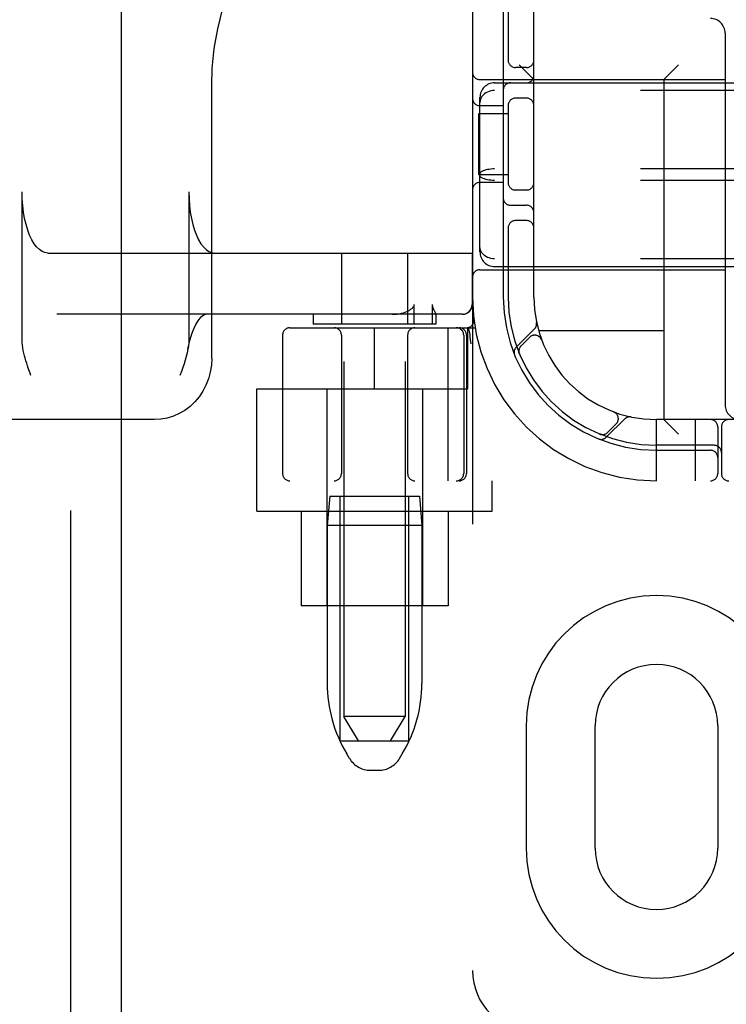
# Model space of a CAD drawing. Header units: inches. Extents: x 0 to 248, y 0 to 160.
# Tile 16 of 73: x 84.81 to 86.25, y 79.27 to 81.28. Entities that reach past the tile are written whole.
import ezdxf

# ---------------------------------------------------------------- set-up
doc = ezdxf.new("R2010")
doc.units = ezdxf.units.IN
doc.header["$LTSCALE"] = 13.627625
doc.header["$MEASUREMENT"] = 0
doc.linetypes.add('HIDDEN', pattern=[0.2, 0.1, -0.1])
doc.layers.add('DEFAULT_2', color=8, linetype='HIDDEN')
doc.layers.add('LEFTHAND_DOOR_ASSEMBLY', color=7, linetype='CONTINUOUS')

msp = doc.modelspace()

# ---------------------------------------------------------------- linework, layer by layer
at = {"layer": 'DEFAULT_2', "color": 8, "linetype": 'HIDDEN'}
for p, q in [((85.7353, 84.3388), (85.7353, 79.3388)), ((85.4728, 83.3078), (85.4728, 79.8578)), ((85.5978, 83.3078), (85.5978, 79.8578)), ((85.8603, 80.7138), (85.8603, 82.9638)), ((85.7978, 81.3238), (85.7978, 80.7138)), ((85.8078, 81.3238), (85.8078, 81.1946)), ((86.2503, 81.2528), (86.2503, 80.4938)), ((85.8603, 81.1578), (85.8303, 81.1878)), ((86.1253, 81.1578), (86.1553, 81.1878)), ((85.8453, 81.1825), (85.8228, 81.1825)), ((85.2031, 80.5888), (85.2031, 81.1474)), ((85.7503, 81.1578), (86.2503, 81.1578)), ((85.7803, 81.1513), (87.4403, 81.1513)), ((86.1253, 81.1578), (86.1253, 80.4638)), ((87.4403, 81.1356), (85.7803, 81.1356)), ((85.7503, 80.8064), (85.7503, 81.1211)), ((85.8078, 81.108), (85.8078, 80.9446)), ((85.8453, 81.12), (85.8228, 81.12)), ((85.7482, 80.9638), (85.7482, 81.0888)), ((85.7483, 81.0888), (85.8078, 81.0888)), ((85.7978, 81.1044), (85.7503, 81.1044)), ((87.4403, 80.9755), (85.7803, 80.9755)), ((85.8078, 80.9638), (85.7483, 80.9638)), ((85.7978, 80.9481), (85.7503, 80.9481)), ((87.4403, 80.9521), (85.7803, 80.9521)), ((84.8164, 80.6273), (84.8164, 80.9288)), ((85.1566, 80.9288), (85.1566, 80.6273)), ((85.8453, 80.9325), (85.8228, 80.9325)), ((85.8128, 80.9013), (85.8453, 80.9013)), ((85.8453, 80.87), (85.8228, 80.87)), ((85.8078, 80.858), (85.8078, 80.7138)), ((84.869, 80.8038), (85.7347, 80.8038)), ((85.4678, 80.8038), (85.4678, 80.6588)), ((85.6028, 80.8038), (85.6028, 80.6588)), ((85.7343, 80.8038), (85.7343, 80.6988)), ((85.7347, 80.8038), (85.7347, 80.6988)), ((87.4403, 80.7919), (85.7803, 80.7919)), ((85.7503, 80.7698), (86.2503, 80.7698)), ((85.7803, 80.7763), (87.4403, 80.7763)), ((85.6163, 80.6588), (85.6163, 80.6988)), ((85.653, 80.6988), (85.653, 80.6588)), ((85.7147, 80.6788), (84.8871, 80.6788)), ((85.4103, 80.6788), (85.4103, 80.6588)), ((85.6603, 80.6789), (85.6602, 80.6788)), ((85.6603, 80.679), (85.6603, 80.6588)), ((85.7381, 80.6681), (85.7381, 80.6681)), ((85.7381, 80.6681), (85.7381, 80.6681)), ((85.3628, 80.6513), (85.7405, 80.6513)), ((85.6603, 80.6588), (85.4103, 80.6588)), ((85.5353, 80.5263), (85.5353, 80.6513)), ((85.6851, 80.6513), (85.6851, 80.3388)), ((85.7253, 80.5263), (85.7253, 80.6513)), ((85.7266, 80.6517), (85.73, 80.6372)), ((85.8617, 80.649), (85.8241, 80.6114)), ((85.3478, 80.6363), (85.3478, 80.3538)), ((85.4678, 80.6363), (85.4678, 80.3538)), ((85.6028, 80.6363), (85.6028, 80.3538)), ((85.7171, 80.6363), (85.7171, 80.3538)), ((85.7228, 80.6363), (85.7228, 80.3538)), ((85.7301, 80.6367), (85.73, 80.6372)), ((85.8514, 80.6317), (85.8341, 80.6143)), ((86.1253, 80.6448), (85.87, 80.6448)), ((85.8759, 80.6267), (85.8758, 80.627)), ((85.8759, 80.6267), (85.8761, 80.6263)), ((85.7321, 80.6184), (85.7316, 80.6227)), ((85.8302, 80.5995), (85.8307, 80.5982)), ((85.8307, 80.5982), (85.8307, 80.5982)), ((85.8307, 80.5982), (85.8307, 80.5982)), ((84.8345, 80.5538), (84.8327, 80.5588)), ((85.2953, 80.2768), (85.2953, 80.5263)), ((85.2953, 80.5263), (85.7253, 80.5263)), ((85.4378, 80.5263), (85.4378, 80.0838)), ((85.6328, 80.5263), (85.6328, 80.0838)), ((86.008, 80.4276), (86.0455, 80.4652)), ((86.0228, 80.4796), (86.0232, 80.4794)), ((86.0234, 80.4793), (86.0232, 80.4794)), ((85.0868, 80.4638), (83.702, 80.4638)), ((86.0108, 80.4376), (86.0282, 80.4549)), ((86.1103, 80.3388), (86.1103, 80.4638)), ((87.1103, 80.4638), (86.1103, 80.4638)), ((86.1253, 80.4638), (86.1553, 80.4338)), ((86.1903, 80.3388), (86.1903, 80.4638)), ((86.2353, 80.4488), (86.2353, 80.3538)), ((86.2428, 80.4488), (86.2428, 80.3538)), ((85.9947, 80.4342), (85.9961, 80.4337)), ((86.2278, 80.4113), (86.1103, 80.4113)), ((86.1103, 80.4013), (86.2203, 80.4013)), ((87.8578, 80.3388), (85.3628, 80.3388)), ((85.7753, 80.2768), (85.7753, 80.3388)), ((85.4438, 80.3078), (85.4388, 80.2478)), ((85.4438, 80.3078), (85.6268, 80.3078)), ((85.4653, 79.8078), (85.4653, 80.3078)), ((85.6053, 79.8078), (85.6053, 80.3078)), ((85.6268, 80.3078), (85.6318, 80.2478)), ((85.2953, 80.2768), (85.7753, 80.2768)), ((85.3853, 80.2768), (85.3853, 80.0838)), ((85.6853, 80.2768), (85.6853, 80.0838)), ((85.4388, 80.2478), (85.4388, 79.9253)), ((85.6318, 80.2478), (85.4388, 80.2478)), ((85.6318, 80.2478), (85.6318, 79.9253)), ((85.6853, 80.0838), (85.3853, 80.0838)), ((85.5978, 79.8578), (85.4728, 79.8578)), ((85.5028, 79.8078), (85.4728, 79.8578)), ((85.5678, 79.8078), (85.5978, 79.8578)), ((85.8447, 79.8388), (85.8447, 79.5888)), ((85.9853, 79.5888), (85.9853, 79.8388)), ((86.2353, 79.8388), (86.2353, 79.5888)), ((85.4653, 79.8078), (85.6053, 79.8078)), ((85.4842, 79.772), (85.4787, 79.7813)), ((85.5863, 79.772), (85.5919, 79.7813)), ((85.5271, 79.7478), (85.5435, 79.7478))]:
    msp.add_line(p, q, dxfattribs=at)
for points in [[(85.2031, 81.1473), (85.2042, 81.1807), (85.2084, 81.2212), (85.2155, 81.2613), (85.2255, 81.3007), (85.2385, 81.3391), (85.2543, 81.3763), (85.2727, 81.412), (85.2938, 81.446), (85.3174, 81.478), (85.3432, 81.5079), (85.3712, 81.5353), (85.4012, 81.5602), (85.4329, 81.5824), (85.4661, 81.6016), (85.5007, 81.6179), (85.5364, 81.631), (85.573, 81.6409), (85.6039, 81.6467)], [(85.7803, 81.1356), (85.7765, 81.1354), (85.7727, 81.1348), (85.769, 81.1339), (85.7655, 81.1325), (85.7623, 81.1308), (85.7593, 81.1287), (85.7567, 81.1263), (85.7544, 81.1237), (85.7527, 81.1208), (85.7513, 81.1177), (85.7505, 81.1145), (85.7503, 81.1112)], [(85.7803, 80.9755), (85.7765, 80.9754), (85.7727, 80.9751), (85.769, 80.9747), (85.7655, 80.9741), (85.7623, 80.9734), (85.7593, 80.9726), (85.7567, 80.9716), (85.7544, 80.9705), (85.7527, 80.9693), (85.7513, 80.9681), (85.7505, 80.9668), (85.7503, 80.9655)], [(85.7803, 80.9521), (85.7765, 80.9522), (85.7727, 80.9524), (85.769, 80.9528), (85.7655, 80.9534), (85.7623, 80.9541), (85.7593, 80.955), (85.7567, 80.956), (85.7544, 80.9571), (85.7527, 80.9582), (85.7513, 80.9595), (85.7505, 80.9608), (85.7503, 80.962)], [(84.869, 80.8038), (84.863, 80.8046), (84.8573, 80.8069), (84.8516, 80.8108), (84.8461, 80.8162), (84.841, 80.8229), (84.8362, 80.831), (84.8318, 80.8404), (84.8278, 80.8508), (84.8244, 80.8623), (84.8216, 80.8745), (84.8193, 80.8875), (84.8177, 80.901), (84.8167, 80.9147), (84.8164, 80.9288)], [(85.1566, 80.9288), (85.1569, 80.9147), (85.1579, 80.901), (85.1595, 80.8875), (85.1618, 80.8745), (85.1646, 80.8623), (85.1681, 80.8508), (85.172, 80.8404), (85.1764, 80.831), (85.1812, 80.8229), (85.1863, 80.8162), (85.1918, 80.8108), (85.1975, 80.8069), (85.2032, 80.8046), (85.2092, 80.8038)], [(85.7803, 80.7919), (85.7765, 80.7921), (85.7727, 80.7927), (85.769, 80.7937), (85.7655, 80.795), (85.7623, 80.7968), (85.7593, 80.7988), (85.7567, 80.8012), (85.7544, 80.8039), (85.7527, 80.8068), (85.7513, 80.8098), (85.7505, 80.8131), (85.7503, 80.8164)], [(85.5714, 80.6788), (85.5765, 80.6789), (85.5814, 80.6793), (85.5859, 80.68), (85.5901, 80.6808), (85.5941, 80.6819), (85.5978, 80.6831), (85.6012, 80.6844), (85.6044, 80.6859)], [(85.6044, 80.6859), (85.606, 80.6868), (85.6075, 80.6877), (85.6089, 80.6886), (85.6102, 80.6896), (85.6114, 80.6905), (85.6125, 80.6916), (85.6135, 80.6926), (85.6144, 80.6937), (85.6152, 80.6949), (85.6158, 80.6961), (85.6161, 80.6974), (85.6163, 80.6988)], [(85.653, 80.6988), (85.653, 80.6974), (85.6532, 80.6961), (85.6535, 80.6948), (85.6538, 80.6937), (85.6541, 80.6926), (85.6545, 80.6916), (85.6549, 80.6906), (85.6553, 80.6896), (85.6558, 80.6886), (85.6562, 80.6877), (85.6567, 80.6868)], [(85.6567, 80.6868), (85.6584, 80.6835), (85.6587, 80.6827), (85.6591, 80.682), (85.6594, 80.6813), (85.6597, 80.6806), (85.6599, 80.6801), (85.6601, 80.6796), (85.6602, 80.6791), (85.6603, 80.6789)], [(85.7143, 80.6788), (85.7182, 80.6792), (85.722, 80.6803), (85.7254, 80.6821), (85.7285, 80.6846), (85.731, 80.6877), (85.7328, 80.6911), (85.7339, 80.6949), (85.7343, 80.6988)], [(85.1546, 80.6073), (85.1559, 80.6139), (85.159, 80.627), (85.1627, 80.6389), (85.1667, 80.6493), (85.1709, 80.6582), (85.1752, 80.6654), (85.1794, 80.671), (85.1832, 80.6749), (85.1866, 80.6773), (85.1892, 80.6785), (85.191, 80.6788)], [(84.8327, 80.5588), (84.8291, 80.5688), (84.8274, 80.5738), (84.8258, 80.5788), (84.8242, 80.5839), (84.8226, 80.589), (84.8212, 80.5942), (84.8199, 80.5994), (84.8188, 80.6048), (84.8178, 80.6102), (84.8171, 80.6157), (84.8166, 80.6214), (84.8164, 80.6273)], [(85.1566, 80.6273), (85.1563, 80.6208), (85.1557, 80.6141), (85.1546, 80.6073)], [(85.7316, 80.6227), (85.7311, 80.6272), (85.7306, 80.6319), (85.7301, 80.6367)], [(85.1546, 80.6073), (85.1532, 80.6001), (85.1514, 80.5929), (85.1493, 80.5854), (85.1469, 80.5778), (85.1442, 80.57), (85.1414, 80.562), (85.1384, 80.5538)], [(85.2031, 80.5888), (85.2024, 80.5746), (85.2001, 80.5607), (85.1965, 80.5471), (85.1914, 80.5341), (85.185, 80.5218), (85.1774, 80.5104), (85.1687, 80.4999), (85.1589, 80.4907), (85.1483, 80.4826), (85.1369, 80.4759), (85.1249, 80.4707), (85.1125, 80.4668), (85.0997, 80.4645), (85.0868, 80.4638)], [(85.8307, 80.5983), (85.8307, 80.5983), (85.8306, 80.5985), (85.8305, 80.5987), (85.8305, 80.599), (85.8304, 80.5992), (85.8303, 80.5994), (85.8302, 80.5997), (85.8302, 80.5999), (85.8301, 80.6002), (85.83, 80.6005), (85.83, 80.6007), (85.8299, 80.601), (85.8299, 80.6013), (85.8298, 80.6016), (85.8298, 80.6019), (85.8298, 80.602)], [(85.9948, 80.4342), (85.9947, 80.4342), (85.9947, 80.4342)], [(85.9985, 80.4333), (85.9984, 80.4333), (85.998, 80.4333), (85.9976, 80.4334), (85.9973, 80.4335), (85.997, 80.4335), (85.9966, 80.4336), (85.9963, 80.4337), (85.996, 80.4338), (85.9957, 80.4339), (85.9955, 80.4339), (85.9952, 80.434), (85.995, 80.4341), (85.9949, 80.4342), (85.9948, 80.4342)]]:
    msp.add_lwpolyline(points, dxfattribs=at)
for centre, radius, start, end in [((86.2203, 81.2528), 0.03, 0, 90), ((85.8228, 81.1975), 0.015, 180, 270), ((85.8453, 81.1975), 0.015, 270, 360), ((85.7503, 81.1728), 0.015, 180, 270), ((85.7803, 81.1213), 0.03, 90, 180), ((85.8128, 81.1363), 0.015, 90, 180), ((85.8453, 81.1663), 0.015, 270, 360), ((85.7503, 81.1194), 0.015, 180, 270), ((85.8228, 81.105), 0.015, 90, 180), ((85.8453, 81.105), 0.015, 0, 90), ((85.7503, 80.9331), 0.015, 90, 180), ((85.8228, 80.9475), 0.015, 180, 270), ((85.8453, 80.9475), 0.015, 270, 0), ((85.8128, 80.9163), 0.015, 180, 270), ((85.8453, 80.8863), 0.015, 0, 90), ((85.8228, 80.855), 0.015, 90, 180), ((85.8453, 80.855), 0.015, 0, 90), ((85.7803, 80.8063), 0.03, 180, 270), ((85.7503, 80.7548), 0.015, 90, 180), ((86.1103, 80.7138), 0.375, 180, 270), ((86.1103, 80.7138), 0.3125, 180, 270), ((86.1103, 80.7138), 0.3025, 180, 270), ((86.1103, 80.7138), 0.25, 180, 270), ((85.7147, 80.6988), 0.02, 270, 360), ((85.7232, 80.6663), 0.015, 270, 6.9957), ((85.3628, 80.6363), 0.015, 90, 180), ((85.4528, 80.6363), 0.015, 0, 90), ((85.6178, 80.6363), 0.015, 90, 180), ((85.7021, 80.6363), 0.015, 0, 90), ((85.7078, 80.6363), 0.015, 0, 90), ((85.8514, 80.6593), 0.0145, 315, 11.8855), ((85.862, 80.6211), 0.015, 20.4747, 135), ((85.8344, 80.6012), 0.0145, 135, 202.1958), ((85.8447, 80.6037), 0.015, 135, 202.5046), ((86.2803, 80.4938), 0.03, 180, 270), ((86.0176, 80.4655), 0.015, 315, 69.5253), ((86.0558, 80.4549), 0.0145, 78.1145, 135), ((86.2203, 80.4488), 0.015, 0, 90), ((86.2578, 80.4488), 0.015, 90, 180), ((85.9977, 80.4379), 0.0145, 247.8042, 315), ((86.0002, 80.4482), 0.015, 247.4954, 315), ((86.2278, 80.3963), 0.015, 0, 90), ((86.2203, 80.3863), 0.015, 0, 90), ((85.3628, 80.3538), 0.015, 180, 270), ((85.4528, 80.3538), 0.015, 270, 360), ((85.6178, 80.3538), 0.015, 180, 270), ((85.7021, 80.3538), 0.015, 270, 360), ((85.7078, 80.3538), 0.015, 270, 360), ((86.2203, 80.3538), 0.015, 270, 360), ((86.2578, 80.3538), 0.015, 180, 270), ((86.1103, 79.8388), 0.2656, 0, 180), ((86.1103, 79.8388), 0.125, 0, 180), ((85.7188, 79.9253), 0.28, 180, 210.9637), ((85.3518, 79.9253), 0.28, 329.0363, 360), ((85.5271, 79.7978), 0.05, 210.9637, 270), ((85.5435, 79.7978), 0.05, 270, 329.0363), ((86.1103, 79.5888), 0.2656, 180, 360), ((86.1103, 79.5888), 0.125, 180, 360), ((85.8603, 79.3388), 0.125, 180, 270)]:
    msp.add_arc(centre, radius, start, end, dxfattribs=at)
at = {"layer": 'LEFTHAND_DOOR_ASSEMBLY', "color": 8, "linetype": 'HIDDEN'}
msp.add_line((84.9148, 112.9848), (84.9148, 50.6928), dxfattribs=at)
at = {"layer": 'LEFTHAND_DOOR_ASSEMBLY', "color": 3, "linetype": 'Continuous'}
msp.add_line((85.0188, 112.9848), (85.0188, 50.6928), dxfattribs=at)

doc.saveas('drawing.dxf')
